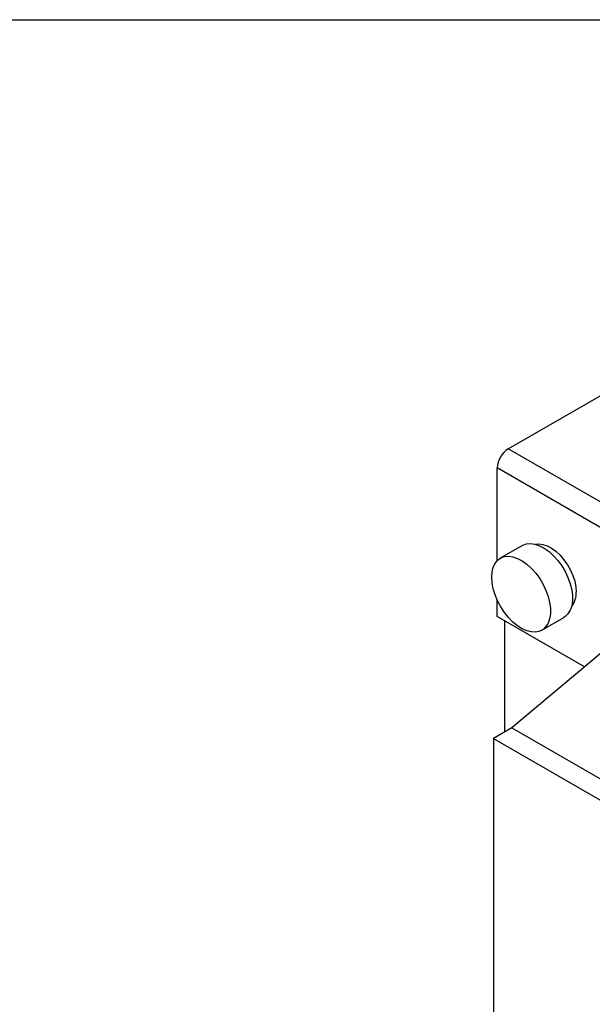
# Model space of a CAD drawing. Header units: millimetres. Extents: x 25 to 1092, y 25 to 838.
# Tile 15 of 20: x 797 to 907, y 649 to 838. Entities that reach past the tile are written whole.
import ezdxf

# ---------------------------------------------------------------- set-up
doc = ezdxf.new("R2010")
doc.units = ezdxf.units.MM
doc.header["$LTSCALE"] = 4
doc.linetypes.add('SLD-Solid', pattern=[0])
doc.layers.add('TEXT', color=140, linetype='SLD-Solid', lineweight=25)

msp = doc.modelspace()

# ---------------------------------------------------------------- linework, layer by layer
for p, q in [((890.615, 755.574), (925.97, 775.984)), ((911.121, 743.736), (890.615, 755.574)), ((909, 740.062), (888.494, 751.9)), ((888.494, 734.071), (888.494, 751.9)), ((893.333, 736.987), (889.09, 734.538)), ((888.494, 723.321), (888.494, 726.455)), ((905.301, 713.618), (888.494, 723.321)), ((889.908, 722.505), (889.908, 701.033)), ((897.09, 720.681), (901.332, 723.13)), ((908.293, 716.137), (891.322, 701.849)), ((891.322, 701.849), (887.787, 699.808)), ((891.322, 701.849), (971.932, 655.314)), ((887.787, 699.808), (968.397, 653.273)), ((887.787, 699.808), (887.787, 629.259))]:
    msp.add_line(p, q)
at = {"flags": 128}
for points in [[(893.333, 736.987), (893.414, 737.032), (894.119, 737.29), (894.907, 737.36), (895.759, 737.242), (896.651, 736.937), (897.56, 736.454), (898.464, 735.806), (899.338, 735.008), (900.161, 734.083), (900.91, 733.053), (901.567, 731.946), (902.114, 730.79), (902.537, 729.615), (902.825, 728.451), (902.971, 727.329), (902.971, 726.278), (902.825, 725.325), (902.537, 724.494), (902.114, 723.807), (901.567, 723.283), (901.332, 723.13)], [(895.921, 737.199), (896.518, 737.265), (897.297, 737.177), (898.118, 736.907), (898.957, 736.464), (899.79, 735.861), (900.592, 735.113), (901.342, 734.244), (902.017, 733.278), (902.598, 732.243), (903.068, 731.168), (903.414, 730.085), (903.625, 729.025), (903.697, 728.018)], [(887.433, 730.875), (887.506, 731.881), (887.724, 732.776), (888.081, 733.537), (888.568, 734.144), (889.171, 734.583), (889.876, 734.84), (890.665, 734.911), (891.516, 734.792), (892.408, 734.488), (893.318, 734.005), (894.221, 733.356), (895.096, 732.559), (895.918, 731.634), (896.668, 730.604), (897.324, 729.497), (897.871, 728.341), (898.294, 727.166), (898.582, 726.002), (898.728, 724.88), (898.728, 723.829), (898.582, 722.875), (898.294, 722.045), (897.871, 721.358), (897.324, 720.833), (896.668, 720.484), (895.918, 720.319), (895.096, 720.344), (894.221, 720.556), (893.318, 720.951), (892.408, 721.518), (891.516, 722.244), (890.665, 723.108), (889.876, 724.088), (889.171, 725.16), (888.568, 726.296), (888.081, 727.465), (887.724, 728.638), (887.506, 729.785), (887.433, 730.875)]]:
    msp.add_lwpolyline(points, dxfattribs=at)
for centre, radius, start, end in [((893.099, 751.69), 4.61, 122.60548, 177.39452), ((899.764, 727.765), 3.941, 320.62999, 3.67011)]:
    msp.add_arc(centre, radius, start, end)
at = {"layer": 'TEXT'}
msp.add_line((25.4, 838.2), (1092.2, 838.2), dxfattribs=at)

doc.saveas('drawing.dxf')
